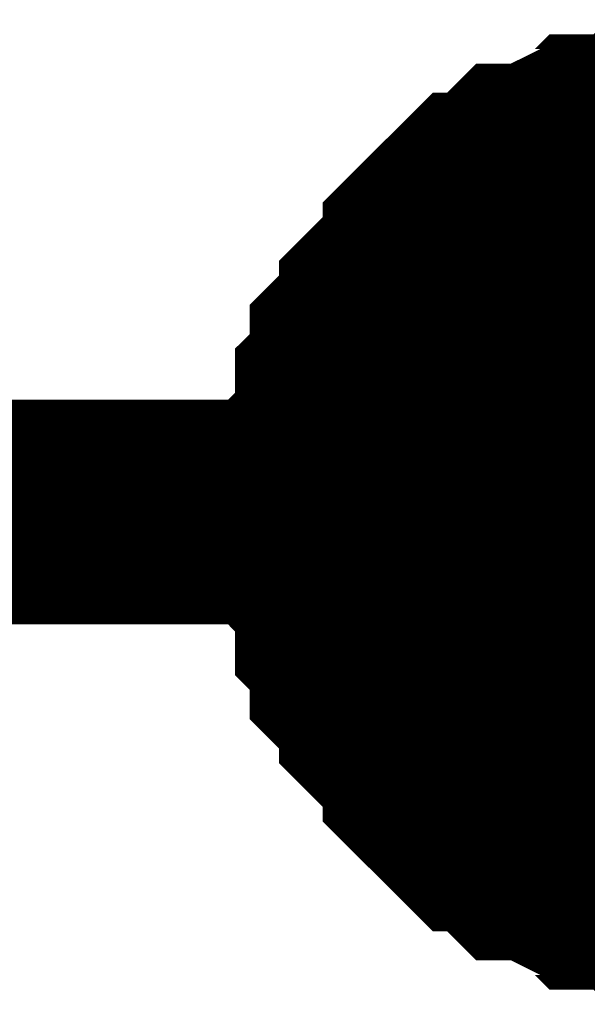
# Model space of a CAD drawing. Header units: inches. Extents: x 0 to 292, y 0 to 193.
# Tile 141 of 189: x 211.41 to 212.166, y 61.462 to 62.775. Entities that reach past the tile are written whole.
import ezdxf

# ---------------------------------------------------------------- set-up
doc = ezdxf.new("R2010")
doc.units = ezdxf.units.IN
doc.layers.add('Sheet', color=255, linetype='Continuous')

msp = doc.modelspace()

# ---------------------------------------------------------------- linework, layer by layer
at = {"layer": 'Sheet'}
for points in [[(211.8271, 62.1182, 0.2997, 0.2997, 0), (211.8271, 62.1377, 0.2997, 0.2997, 0), (211.8271, 62.1767, 0.2997, 0.2997, 0), (211.8271, 62.1961, 0.2997, 0.2997, 0), (211.8465, 62.2156, 0.2997, 0.2997, 0), (211.8465, 62.2351, 0.2997, 0.2997, 0), (211.8465, 62.2741, 0.2997, 0.2997, 0), (211.866, 62.2936, 0.2997, 0.2997, 0), (211.866, 62.3131, 0.2997, 0.2997, 0), (211.866, 62.3326, 0.2997, 0.2997, 0), (211.8855, 62.3521, 0.2997, 0.2997, 0), (211.905, 62.3716, 0.2997, 0.2997, 0), (211.905, 62.3911, 0.2997, 0.2997, 0), (211.9245, 62.4105, 0.2997, 0.2997, 0), (211.944, 62.43, 0.2997, 0.2997, 0), (211.9634, 62.4495, 0.2997, 0.2997, 0), (211.9634, 62.469, 0.2997, 0.2997, 0), (211.9829, 62.4885, 0.2997, 0.2997, 0), (212.0024, 62.508, 0.2997, 0.2997, 0), (212.0219, 62.5275, 0.2997, 0.2997, 0), (212.0414, 62.5275, 0.2997, 0.2997, 0), (212.0609, 62.547, 0.2997, 0.2997, 0), (212.0803, 62.5665, 0.2997, 0.2997, 0), (212.0998, 62.5665, 0.2997, 0.2997, 0), (212.1388, 62.586, 0.2997, 0.2997, 0), (212.1583, 62.586, 0.2997, 0.2997, 0), (212.1778, 62.6055, 0.2997, 0.2997, 0), (212.1972, 62.6055, 0.2997, 0.2997, 0), (212.2362, 62.6055, 0.2997, 0.2997, 0), (212.2557, 62.625, 0.2997, 0.2997, 0), (212.2752, 62.625, 0.2997, 0.2997, 0), (212.3141, 62.625, 0.2997, 0.2997, 0), (212.3336, 62.625, 0.2997, 0.2997, 0)], [(211.8271, 62.1182, 0.2997, 0.2997, 0), (211.8271, 62.1377, 0.2997, 0.2997, 0), (211.8271, 62.1767, 0.2997, 0.2997, 0), (211.8271, 62.1961, 0.2997, 0.2997, 0), (211.8465, 62.2156, 0.2997, 0.2997, 0), (211.8465, 62.2351, 0.2997, 0.2997, 0), (211.8465, 62.2741, 0.2997, 0.2997, 0), (211.866, 62.2936, 0.2997, 0.2997, 0), (211.866, 62.3131, 0.2997, 0.2997, 0), (211.866, 62.3326, 0.2997, 0.2997, 0), (211.8855, 62.3521, 0.2997, 0.2997, 0), (211.905, 62.3716, 0.2997, 0.2997, 0), (211.905, 62.3911, 0.2997, 0.2997, 0), (211.9245, 62.4105, 0.2997, 0.2997, 0), (211.944, 62.43, 0.2997, 0.2997, 0), (211.9634, 62.4495, 0.2997, 0.2997, 0), (211.9634, 62.469, 0.2997, 0.2997, 0), (211.9829, 62.4885, 0.2997, 0.2997, 0), (212.0024, 62.508, 0.2997, 0.2997, 0), (212.0219, 62.5275, 0.2997, 0.2997, 0), (212.0414, 62.5275, 0.2997, 0.2997, 0), (212.0609, 62.547, 0.2997, 0.2997, 0), (212.0803, 62.5665, 0.2997, 0.2997, 0), (212.0998, 62.5665, 0.2997, 0.2997, 0), (212.1388, 62.586, 0.2997, 0.2997, 0), (212.1583, 62.586, 0.2997, 0.2997, 0), (212.1778, 62.6055, 0.2997, 0.2997, 0), (212.1972, 62.6055, 0.2997, 0.2997, 0), (212.2362, 62.6055, 0.2997, 0.2997, 0), (212.2557, 62.625, 0.2997, 0.2997, 0), (212.2752, 62.625, 0.2997, 0.2997, 0), (212.3141, 62.625, 0.2997, 0.2997, 0), (212.3336, 62.625, 0.2997, 0.2997, 0)], [(211.8271, 62.1182, 0.2997, 0.2997, 0), (211.8271, 62.1377, 0.2997, 0.2997, 0), (211.8271, 62.1767, 0.2997, 0.2997, 0), (211.8271, 62.1961, 0.2997, 0.2997, 0), (211.8465, 62.2156, 0.2997, 0.2997, 0), (211.8465, 62.2351, 0.2997, 0.2997, 0), (211.8465, 62.2741, 0.2997, 0.2997, 0), (211.866, 62.2936, 0.2997, 0.2997, 0), (211.866, 62.3131, 0.2997, 0.2997, 0), (211.866, 62.3326, 0.2997, 0.2997, 0), (211.8855, 62.3521, 0.2997, 0.2997, 0), (211.905, 62.3716, 0.2997, 0.2997, 0), (211.905, 62.3911, 0.2997, 0.2997, 0), (211.9245, 62.4105, 0.2997, 0.2997, 0), (211.944, 62.43, 0.2997, 0.2997, 0), (211.9634, 62.4495, 0.2997, 0.2997, 0), (211.9634, 62.469, 0.2997, 0.2997, 0), (211.9829, 62.4885, 0.2997, 0.2997, 0), (212.0024, 62.508, 0.2997, 0.2997, 0), (212.0219, 62.5275, 0.2997, 0.2997, 0), (212.0414, 62.5275, 0.2997, 0.2997, 0), (212.0609, 62.547, 0.2997, 0.2997, 0), (212.0803, 62.5665, 0.2997, 0.2997, 0), (212.0998, 62.5665, 0.2997, 0.2997, 0), (212.1388, 62.586, 0.2997, 0.2997, 0), (212.1583, 62.586, 0.2997, 0.2997, 0), (212.1778, 62.6055, 0.2997, 0.2997, 0), (212.1972, 62.6055, 0.2997, 0.2997, 0), (212.2362, 62.6055, 0.2997, 0.2997, 0), (212.2557, 62.625, 0.2997, 0.2997, 0), (212.2752, 62.625, 0.2997, 0.2997, 0), (212.3141, 62.625, 0.2997, 0.2997, 0), (212.3336, 62.625, 0.2997, 0.2997, 0)], [(211.8271, 62.1182, 0.2997, 0.2997, 0), (211.8271, 62.1377, 0.2997, 0.2997, 0), (211.8271, 62.1767, 0.2997, 0.2997, 0), (211.8271, 62.1961, 0.2997, 0.2997, 0), (211.8465, 62.2156, 0.2997, 0.2997, 0), (211.8465, 62.2351, 0.2997, 0.2997, 0), (211.8465, 62.2741, 0.2997, 0.2997, 0), (211.866, 62.2936, 0.2997, 0.2997, 0), (211.866, 62.3131, 0.2997, 0.2997, 0), (211.866, 62.3326, 0.2997, 0.2997, 0), (211.8855, 62.3521, 0.2997, 0.2997, 0), (211.905, 62.3716, 0.2997, 0.2997, 0), (211.905, 62.3911, 0.2997, 0.2997, 0), (211.9245, 62.4105, 0.2997, 0.2997, 0), (211.944, 62.43, 0.2997, 0.2997, 0), (211.9634, 62.4495, 0.2997, 0.2997, 0), (211.9634, 62.469, 0.2997, 0.2997, 0), (211.9829, 62.4885, 0.2997, 0.2997, 0), (212.0024, 62.508, 0.2997, 0.2997, 0), (212.0219, 62.5275, 0.2997, 0.2997, 0), (212.0414, 62.5275, 0.2997, 0.2997, 0), (212.0609, 62.547, 0.2997, 0.2997, 0), (212.0803, 62.5665, 0.2997, 0.2997, 0), (212.0998, 62.5665, 0.2997, 0.2997, 0), (212.1388, 62.586, 0.2997, 0.2997, 0), (212.1583, 62.586, 0.2997, 0.2997, 0), (212.1778, 62.6055, 0.2997, 0.2997, 0), (212.1972, 62.6055, 0.2997, 0.2997, 0), (212.2362, 62.6055, 0.2997, 0.2997, 0), (212.2557, 62.625, 0.2997, 0.2997, 0), (212.2752, 62.625, 0.2997, 0.2997, 0), (212.3141, 62.625, 0.2997, 0.2997, 0), (212.3336, 62.625, 0.2997, 0.2997, 0)], [(211.8271, 62.1182, 0.2997, 0.2997, 0), (211.8271, 62.1377, 0.2997, 0.2997, 0), (211.8271, 62.1767, 0.2997, 0.2997, 0), (211.8271, 62.1961, 0.2997, 0.2997, 0), (211.8465, 62.2156, 0.2997, 0.2997, 0), (211.8465, 62.2351, 0.2997, 0.2997, 0), (211.8465, 62.2741, 0.2997, 0.2997, 0), (211.866, 62.2936, 0.2997, 0.2997, 0), (211.866, 62.3131, 0.2997, 0.2997, 0), (211.866, 62.3326, 0.2997, 0.2997, 0), (211.8855, 62.3521, 0.2997, 0.2997, 0), (211.905, 62.3716, 0.2997, 0.2997, 0), (211.905, 62.3911, 0.2997, 0.2997, 0), (211.9245, 62.4105, 0.2997, 0.2997, 0), (211.944, 62.43, 0.2997, 0.2997, 0), (211.9634, 62.4495, 0.2997, 0.2997, 0), (211.9634, 62.469, 0.2997, 0.2997, 0), (211.9829, 62.4885, 0.2997, 0.2997, 0), (212.0024, 62.508, 0.2997, 0.2997, 0), (212.0219, 62.5275, 0.2997, 0.2997, 0), (212.0414, 62.5275, 0.2997, 0.2997, 0), (212.0609, 62.547, 0.2997, 0.2997, 0), (212.0803, 62.5665, 0.2997, 0.2997, 0), (212.0998, 62.5665, 0.2997, 0.2997, 0), (212.1388, 62.586, 0.2997, 0.2997, 0), (212.1583, 62.586, 0.2997, 0.2997, 0), (212.1778, 62.6055, 0.2997, 0.2997, 0), (212.1972, 62.6055, 0.2997, 0.2997, 0), (212.2362, 62.6055, 0.2997, 0.2997, 0), (212.2557, 62.625, 0.2997, 0.2997, 0), (212.2752, 62.625, 0.2997, 0.2997, 0), (212.3141, 62.625, 0.2997, 0.2997, 0), (212.3336, 62.625, 0.2997, 0.2997, 0)], [(211.8271, 62.1182, 0.2997, 0.2997, 0), (211.8271, 62.1377, 0.2997, 0.2997, 0), (211.8271, 62.1767, 0.2997, 0.2997, 0), (211.8271, 62.1961, 0.2997, 0.2997, 0), (211.8465, 62.2156, 0.2997, 0.2997, 0), (211.8465, 62.2351, 0.2997, 0.2997, 0), (211.8465, 62.2741, 0.2997, 0.2997, 0), (211.866, 62.2936, 0.2997, 0.2997, 0), (211.866, 62.3131, 0.2997, 0.2997, 0), (211.866, 62.3326, 0.2997, 0.2997, 0), (211.8855, 62.3521, 0.2997, 0.2997, 0), (211.905, 62.3716, 0.2997, 0.2997, 0), (211.905, 62.3911, 0.2997, 0.2997, 0), (211.9245, 62.4105, 0.2997, 0.2997, 0), (211.944, 62.43, 0.2997, 0.2997, 0), (211.9634, 62.4495, 0.2997, 0.2997, 0), (211.9634, 62.469, 0.2997, 0.2997, 0), (211.9829, 62.4885, 0.2997, 0.2997, 0), (212.0024, 62.508, 0.2997, 0.2997, 0), (212.0219, 62.5275, 0.2997, 0.2997, 0), (212.0414, 62.5275, 0.2997, 0.2997, 0), (212.0609, 62.547, 0.2997, 0.2997, 0), (212.0803, 62.5665, 0.2997, 0.2997, 0), (212.0998, 62.5665, 0.2997, 0.2997, 0), (212.1388, 62.586, 0.2997, 0.2997, 0), (212.1583, 62.586, 0.2997, 0.2997, 0), (212.1778, 62.6055, 0.2997, 0.2997, 0), (212.1972, 62.6055, 0.2997, 0.2997, 0), (212.2362, 62.6055, 0.2997, 0.2997, 0), (212.2557, 62.625, 0.2997, 0.2997, 0), (212.2752, 62.625, 0.2997, 0.2997, 0), (212.3141, 62.625, 0.2997, 0.2997, 0), (212.3336, 62.625, 0.2997, 0.2997, 0)], [(211.8271, 62.1182, 0.2997, 0.2997, 0), (211.8271, 62.1377, 0.2997, 0.2997, 0), (211.8271, 62.1767, 0.2997, 0.2997, 0), (211.8271, 62.1961, 0.2997, 0.2997, 0), (211.8465, 62.2156, 0.2997, 0.2997, 0), (211.8465, 62.2351, 0.2997, 0.2997, 0), (211.8465, 62.2741, 0.2997, 0.2997, 0), (211.866, 62.2936, 0.2997, 0.2997, 0), (211.866, 62.3131, 0.2997, 0.2997, 0), (211.866, 62.3326, 0.2997, 0.2997, 0), (211.8855, 62.3521, 0.2997, 0.2997, 0), (211.905, 62.3716, 0.2997, 0.2997, 0), (211.905, 62.3911, 0.2997, 0.2997, 0), (211.9245, 62.4105, 0.2997, 0.2997, 0), (211.944, 62.43, 0.2997, 0.2997, 0), (211.9634, 62.4495, 0.2997, 0.2997, 0), (211.9634, 62.469, 0.2997, 0.2997, 0), (211.9829, 62.4885, 0.2997, 0.2997, 0), (212.0024, 62.508, 0.2997, 0.2997, 0), (212.0219, 62.5275, 0.2997, 0.2997, 0), (212.0414, 62.5275, 0.2997, 0.2997, 0), (212.0609, 62.547, 0.2997, 0.2997, 0), (212.0803, 62.5665, 0.2997, 0.2997, 0), (212.0998, 62.5665, 0.2997, 0.2997, 0), (212.1388, 62.586, 0.2997, 0.2997, 0), (212.1583, 62.586, 0.2997, 0.2997, 0), (212.1778, 62.6055, 0.2997, 0.2997, 0), (212.1972, 62.6055, 0.2997, 0.2997, 0), (212.2362, 62.6055, 0.2997, 0.2997, 0), (212.2557, 62.625, 0.2997, 0.2997, 0), (212.2752, 62.625, 0.2997, 0.2997, 0), (212.3141, 62.625, 0.2997, 0.2997, 0), (212.3336, 62.625, 0.2997, 0.2997, 0)], [(211.8271, 62.1182, 0.0991, 0.0991, 0), (211.8271, 62.1377, 0.0991, 0.0991, 0), (211.8271, 62.1767, 0.0991, 0.0991, 0), (211.8271, 62.1961, 0.0991, 0.0991, 0), (211.8465, 62.2156, 0.0991, 0.0991, 0), (211.8465, 62.2351, 0.0991, 0.0991, 0), (211.8465, 62.2741, 0.0991, 0.0991, 0), (211.866, 62.2936, 0.0991, 0.0991, 0), (211.866, 62.3131, 0.0991, 0.0991, 0), (211.866, 62.3326, 0.0991, 0.0991, 0), (211.8855, 62.3521, 0.0991, 0.0991, 0), (211.905, 62.3716, 0.0991, 0.0991, 0), (211.905, 62.3911, 0.0991, 0.0991, 0), (211.9245, 62.4105, 0.0991, 0.0991, 0), (211.944, 62.43, 0.0991, 0.0991, 0), (211.9634, 62.4495, 0.0991, 0.0991, 0), (211.9634, 62.469, 0.0991, 0.0991, 0), (211.9829, 62.4885, 0.0991, 0.0991, 0), (212.0024, 62.508, 0.0991, 0.0991, 0), (212.0219, 62.5275, 0.0991, 0.0991, 0), (212.0414, 62.5275, 0.0991, 0.0991, 0), (212.0609, 62.547, 0.0991, 0.0991, 0), (212.0803, 62.5665, 0.0991, 0.0991, 0), (212.0998, 62.5665, 0.0991, 0.0991, 0), (212.1388, 62.586, 0.0991, 0.0991, 0), (212.1583, 62.586, 0.0991, 0.0991, 0), (212.1778, 62.6055, 0.0991, 0.0991, 0), (212.1972, 62.6055, 0.0991, 0.0991, 0), (212.2362, 62.6055, 0.0991, 0.0991, 0)], [(211.8271, 62.1182, 0.0991, 0.0991, 0), (211.8271, 62.1377, 0.0991, 0.0991, 0), (211.8271, 62.1767, 0.0991, 0.0991, 0), (211.8271, 62.1961, 0.0991, 0.0991, 0), (211.8465, 62.2156, 0.0991, 0.0991, 0), (211.8465, 62.2351, 0.0991, 0.0991, 0), (211.8465, 62.2741, 0.0991, 0.0991, 0), (211.866, 62.2936, 0.0991, 0.0991, 0), (211.866, 62.3131, 0.0991, 0.0991, 0), (211.866, 62.3326, 0.0991, 0.0991, 0), (211.8855, 62.3521, 0.0991, 0.0991, 0), (211.905, 62.3716, 0.0991, 0.0991, 0), (211.905, 62.3911, 0.0991, 0.0991, 0), (211.9245, 62.4105, 0.0991, 0.0991, 0), (211.944, 62.43, 0.0991, 0.0991, 0), (211.9634, 62.4495, 0.0991, 0.0991, 0), (211.9634, 62.469, 0.0991, 0.0991, 0), (211.9829, 62.4885, 0.0991, 0.0991, 0), (212.0024, 62.508, 0.0991, 0.0991, 0), (212.0219, 62.5275, 0.0991, 0.0991, 0), (212.0414, 62.5275, 0.0991, 0.0991, 0), (212.0609, 62.547, 0.0991, 0.0991, 0), (212.0803, 62.5665, 0.0991, 0.0991, 0), (212.0998, 62.5665, 0.0991, 0.0991, 0), (212.1388, 62.586, 0.0991, 0.0991, 0), (212.1583, 62.586, 0.0991, 0.0991, 0), (212.1778, 62.6055, 0.0991, 0.0991, 0), (212.1972, 62.6055, 0.0991, 0.0991, 0), (212.2362, 62.6055, 0.0991, 0.0991, 0)], [(211.8271, 62.1182, 0.0991, 0.0991, 0), (211.8271, 62.1377, 0.0991, 0.0991, 0), (211.8271, 62.1767, 0.0991, 0.0991, 0), (211.8271, 62.1961, 0.0991, 0.0991, 0), (211.8465, 62.2156, 0.0991, 0.0991, 0), (211.8465, 62.2351, 0.0991, 0.0991, 0), (211.8465, 62.2741, 0.0991, 0.0991, 0), (211.866, 62.2936, 0.0991, 0.0991, 0), (211.866, 62.3131, 0.0991, 0.0991, 0), (211.866, 62.3326, 0.0991, 0.0991, 0), (211.8855, 62.3521, 0.0991, 0.0991, 0), (211.905, 62.3716, 0.0991, 0.0991, 0), (211.905, 62.3911, 0.0991, 0.0991, 0), (211.9245, 62.4105, 0.0991, 0.0991, 0), (211.944, 62.43, 0.0991, 0.0991, 0), (211.9634, 62.4495, 0.0991, 0.0991, 0), (211.9634, 62.469, 0.0991, 0.0991, 0), (211.9829, 62.4885, 0.0991, 0.0991, 0), (212.0024, 62.508, 0.0991, 0.0991, 0), (212.0219, 62.5275, 0.0991, 0.0991, 0), (212.0414, 62.5275, 0.0991, 0.0991, 0), (212.0609, 62.547, 0.0991, 0.0991, 0), (212.0803, 62.5665, 0.0991, 0.0991, 0), (212.0998, 62.5665, 0.0991, 0.0991, 0), (212.1388, 62.586, 0.0991, 0.0991, 0), (212.1583, 62.586, 0.0991, 0.0991, 0), (212.1778, 62.6055, 0.0991, 0.0991, 0), (212.1972, 62.6055, 0.0991, 0.0991, 0), (212.2362, 62.6055, 0.0991, 0.0991, 0)], [(211.8271, 62.1182, 0.0991, 0.0991, 0), (211.8271, 62.1377, 0.0991, 0.0991, 0), (211.8271, 62.1767, 0.0991, 0.0991, 0), (211.8271, 62.1961, 0.0991, 0.0991, 0), (211.8465, 62.2156, 0.0991, 0.0991, 0), (211.8465, 62.2351, 0.0991, 0.0991, 0), (211.8465, 62.2741, 0.0991, 0.0991, 0), (211.866, 62.2936, 0.0991, 0.0991, 0), (211.866, 62.3131, 0.0991, 0.0991, 0), (211.866, 62.3326, 0.0991, 0.0991, 0), (211.8855, 62.3521, 0.0991, 0.0991, 0), (211.905, 62.3716, 0.0991, 0.0991, 0), (211.905, 62.3911, 0.0991, 0.0991, 0), (211.9245, 62.4105, 0.0991, 0.0991, 0), (211.944, 62.43, 0.0991, 0.0991, 0), (211.9634, 62.4495, 0.0991, 0.0991, 0), (211.9634, 62.469, 0.0991, 0.0991, 0), (211.9829, 62.4885, 0.0991, 0.0991, 0), (212.0024, 62.508, 0.0991, 0.0991, 0), (212.0219, 62.5275, 0.0991, 0.0991, 0), (212.0414, 62.5275, 0.0991, 0.0991, 0), (212.0609, 62.547, 0.0991, 0.0991, 0), (212.0803, 62.5665, 0.0991, 0.0991, 0), (212.0998, 62.5665, 0.0991, 0.0991, 0), (212.1388, 62.586, 0.0991, 0.0991, 0), (212.1583, 62.586, 0.0991, 0.0991, 0), (212.1778, 62.6055, 0.0991, 0.0991, 0), (212.1972, 62.6055, 0.0991, 0.0991, 0), (212.2362, 62.6055, 0.0991, 0.0991, 0)], [(211.8271, 62.1182, 0.0991, 0.0991, 0), (211.8271, 62.1377, 0.0991, 0.0991, 0), (211.8271, 62.1767, 0.0991, 0.0991, 0), (211.8271, 62.1961, 0.0991, 0.0991, 0), (211.8465, 62.2156, 0.0991, 0.0991, 0), (211.8465, 62.2351, 0.0991, 0.0991, 0), (211.8465, 62.2741, 0.0991, 0.0991, 0), (211.866, 62.2936, 0.0991, 0.0991, 0), (211.866, 62.3131, 0.0991, 0.0991, 0), (211.866, 62.3326, 0.0991, 0.0991, 0), (211.8855, 62.3521, 0.0991, 0.0991, 0), (211.905, 62.3716, 0.0991, 0.0991, 0), (211.905, 62.3911, 0.0991, 0.0991, 0), (211.9245, 62.4105, 0.0991, 0.0991, 0), (211.944, 62.43, 0.0991, 0.0991, 0), (211.9634, 62.4495, 0.0991, 0.0991, 0), (211.9634, 62.469, 0.0991, 0.0991, 0), (211.9829, 62.4885, 0.0991, 0.0991, 0), (212.0024, 62.508, 0.0991, 0.0991, 0), (212.0219, 62.5275, 0.0991, 0.0991, 0), (212.0414, 62.5275, 0.0991, 0.0991, 0), (212.0609, 62.547, 0.0991, 0.0991, 0), (212.0803, 62.5665, 0.0991, 0.0991, 0), (212.0998, 62.5665, 0.0991, 0.0991, 0), (212.1388, 62.586, 0.0991, 0.0991, 0), (212.1583, 62.586, 0.0991, 0.0991, 0), (212.1778, 62.6055, 0.0991, 0.0991, 0), (212.1972, 62.6055, 0.0991, 0.0991, 0), (212.2362, 62.6055, 0.0991, 0.0991, 0)], [(211.8271, 62.1182, 0.0991, 0.0991, 0), (211.8271, 62.1377, 0.0991, 0.0991, 0), (211.8271, 62.1767, 0.0991, 0.0991, 0), (211.8271, 62.1961, 0.0991, 0.0991, 0), (211.8465, 62.2156, 0.0991, 0.0991, 0), (211.8465, 62.2351, 0.0991, 0.0991, 0), (211.8465, 62.2741, 0.0991, 0.0991, 0), (211.866, 62.2936, 0.0991, 0.0991, 0), (211.866, 62.3131, 0.0991, 0.0991, 0), (211.866, 62.3326, 0.0991, 0.0991, 0), (211.8855, 62.3521, 0.0991, 0.0991, 0), (211.905, 62.3716, 0.0991, 0.0991, 0), (211.905, 62.3911, 0.0991, 0.0991, 0), (211.9245, 62.4105, 0.0991, 0.0991, 0), (211.944, 62.43, 0.0991, 0.0991, 0), (211.9634, 62.4495, 0.0991, 0.0991, 0), (211.9634, 62.469, 0.0991, 0.0991, 0), (211.9829, 62.4885, 0.0991, 0.0991, 0), (212.0024, 62.508, 0.0991, 0.0991, 0), (212.0219, 62.5275, 0.0991, 0.0991, 0), (212.0414, 62.5275, 0.0991, 0.0991, 0), (212.0609, 62.547, 0.0991, 0.0991, 0), (212.0803, 62.5665, 0.0991, 0.0991, 0), (212.0998, 62.5665, 0.0991, 0.0991, 0), (212.1388, 62.586, 0.0991, 0.0991, 0), (212.1583, 62.586, 0.0991, 0.0991, 0), (212.1778, 62.6055, 0.0991, 0.0991, 0), (212.1972, 62.6055, 0.0991, 0.0991, 0), (212.2362, 62.6055, 0.0991, 0.0991, 0)], [(211.8271, 62.1182, 0.0991, 0.0991, 0), (211.8271, 62.1377, 0.0991, 0.0991, 0), (211.8271, 62.1767, 0.0991, 0.0991, 0), (211.8271, 62.1961, 0.0991, 0.0991, 0), (211.8465, 62.2156, 0.0991, 0.0991, 0), (211.8465, 62.2351, 0.0991, 0.0991, 0), (211.8465, 62.2741, 0.0991, 0.0991, 0), (211.866, 62.2936, 0.0991, 0.0991, 0), (211.866, 62.3131, 0.0991, 0.0991, 0), (211.866, 62.3326, 0.0991, 0.0991, 0), (211.8855, 62.3521, 0.0991, 0.0991, 0), (211.905, 62.3716, 0.0991, 0.0991, 0), (211.905, 62.3911, 0.0991, 0.0991, 0), (211.9245, 62.4105, 0.0991, 0.0991, 0), (211.944, 62.43, 0.0991, 0.0991, 0), (211.9634, 62.4495, 0.0991, 0.0991, 0), (211.9634, 62.469, 0.0991, 0.0991, 0), (211.9829, 62.4885, 0.0991, 0.0991, 0), (212.0024, 62.508, 0.0991, 0.0991, 0), (212.0219, 62.5275, 0.0991, 0.0991, 0), (212.0414, 62.5275, 0.0991, 0.0991, 0), (212.0609, 62.547, 0.0991, 0.0991, 0), (212.0803, 62.5665, 0.0991, 0.0991, 0), (212.0998, 62.5665, 0.0991, 0.0991, 0), (212.1388, 62.586, 0.0991, 0.0991, 0), (212.1583, 62.586, 0.0991, 0.0991, 0), (212.1778, 62.6055, 0.0991, 0.0991, 0), (212.1972, 62.6055, 0.0991, 0.0991, 0), (212.2362, 62.6055, 0.0991, 0.0991, 0)], [(201.9098, 62.1182, 0.2997, 0.2997, 0), (212.3336, 62.1182, 0.2997, 0.2997, 0)], [(212.3336, 61.6114, 0.2997, 0.2997, 0), (212.3141, 61.6114, 0.2997, 0.2997, 0), (212.2752, 61.6114, 0.2997, 0.2997, 0), (212.2557, 61.6114, 0.2997, 0.2997, 0), (212.2362, 61.6309, 0.2997, 0.2997, 0), (212.1972, 61.6309, 0.2997, 0.2997, 0), (212.1778, 61.6309, 0.2997, 0.2997, 0), (212.1583, 61.6504, 0.2997, 0.2997, 0), (212.1388, 61.6504, 0.2997, 0.2997, 0), (212.0998, 61.6699, 0.2997, 0.2997, 0), (212.0803, 61.6699, 0.2997, 0.2997, 0), (212.0609, 61.6894, 0.2997, 0.2997, 0), (212.0414, 61.7089, 0.2997, 0.2997, 0), (212.0219, 61.7089, 0.2997, 0.2997, 0), (212.0024, 61.7284, 0.2997, 0.2997, 0), (211.9829, 61.7479, 0.2997, 0.2997, 0), (211.9634, 61.7673, 0.2997, 0.2997, 0), (211.9634, 61.7868, 0.2997, 0.2997, 0), (211.944, 61.8063, 0.2997, 0.2997, 0), (211.9245, 61.8258, 0.2997, 0.2997, 0), (211.905, 61.8453, 0.2997, 0.2997, 0), (211.905, 61.8648, 0.2997, 0.2997, 0), (211.8855, 61.8843, 0.2997, 0.2997, 0), (211.866, 61.9038, 0.2997, 0.2997, 0), (211.866, 61.9233, 0.2997, 0.2997, 0), (211.866, 61.9428, 0.2997, 0.2997, 0), (211.8465, 61.9623, 0.2997, 0.2997, 0), (211.8465, 62.0012, 0.2997, 0.2997, 0), (211.8465, 62.0207, 0.2997, 0.2997, 0), (211.8271, 62.0402, 0.2997, 0.2997, 0), (211.8271, 62.0597, 0.2997, 0.2997, 0), (211.8271, 62.0987, 0.2997, 0.2997, 0), (211.8271, 62.1182, 0.2997, 0.2997, 0)], [(211.8271, 62.1182, 0.2997, 0.2997, 0), (211.8271, 62.1182, 0.2997, 0.2997, 0)], [(212.3336, 61.6114, 0.2997, 0.2997, 0), (212.3141, 61.6114, 0.2997, 0.2997, 0), (212.2752, 61.6114, 0.2997, 0.2997, 0), (212.2557, 61.6114, 0.2997, 0.2997, 0), (212.2362, 61.6309, 0.2997, 0.2997, 0), (212.1972, 61.6309, 0.2997, 0.2997, 0), (212.1778, 61.6309, 0.2997, 0.2997, 0), (212.1583, 61.6504, 0.2997, 0.2997, 0), (212.1388, 61.6504, 0.2997, 0.2997, 0), (212.0998, 61.6699, 0.2997, 0.2997, 0), (212.0803, 61.6699, 0.2997, 0.2997, 0), (212.0609, 61.6894, 0.2997, 0.2997, 0), (212.0414, 61.7089, 0.2997, 0.2997, 0), (212.0219, 61.7089, 0.2997, 0.2997, 0), (212.0024, 61.7284, 0.2997, 0.2997, 0), (211.9829, 61.7479, 0.2997, 0.2997, 0), (211.9634, 61.7673, 0.2997, 0.2997, 0), (211.9634, 61.7868, 0.2997, 0.2997, 0), (211.944, 61.8063, 0.2997, 0.2997, 0), (211.9245, 61.8258, 0.2997, 0.2997, 0), (211.905, 61.8453, 0.2997, 0.2997, 0), (211.905, 61.8648, 0.2997, 0.2997, 0), (211.8855, 61.8843, 0.2997, 0.2997, 0), (211.866, 61.9038, 0.2997, 0.2997, 0), (211.866, 61.9233, 0.2997, 0.2997, 0), (211.866, 61.9428, 0.2997, 0.2997, 0), (211.8465, 61.9623, 0.2997, 0.2997, 0), (211.8465, 62.0012, 0.2997, 0.2997, 0), (211.8465, 62.0207, 0.2997, 0.2997, 0), (211.8271, 62.0402, 0.2997, 0.2997, 0), (211.8271, 62.0597, 0.2997, 0.2997, 0), (211.8271, 62.0987, 0.2997, 0.2997, 0), (211.8271, 62.1182, 0.2997, 0.2997, 0)], [(211.8271, 62.1182, 0.2997, 0.2997, 0), (211.8271, 62.1182, 0.2997, 0.2997, 0)], [(212.3336, 61.6114, 0.2997, 0.2997, 0), (212.3141, 61.6114, 0.2997, 0.2997, 0), (212.2752, 61.6114, 0.2997, 0.2997, 0), (212.2557, 61.6114, 0.2997, 0.2997, 0), (212.2362, 61.6309, 0.2997, 0.2997, 0), (212.1972, 61.6309, 0.2997, 0.2997, 0), (212.1778, 61.6309, 0.2997, 0.2997, 0), (212.1583, 61.6504, 0.2997, 0.2997, 0), (212.1388, 61.6504, 0.2997, 0.2997, 0), (212.0998, 61.6699, 0.2997, 0.2997, 0), (212.0803, 61.6699, 0.2997, 0.2997, 0), (212.0609, 61.6894, 0.2997, 0.2997, 0), (212.0414, 61.7089, 0.2997, 0.2997, 0), (212.0219, 61.7089, 0.2997, 0.2997, 0), (212.0024, 61.7284, 0.2997, 0.2997, 0), (211.9829, 61.7479, 0.2997, 0.2997, 0), (211.9634, 61.7673, 0.2997, 0.2997, 0), (211.9634, 61.7868, 0.2997, 0.2997, 0), (211.944, 61.8063, 0.2997, 0.2997, 0), (211.9245, 61.8258, 0.2997, 0.2997, 0), (211.905, 61.8453, 0.2997, 0.2997, 0), (211.905, 61.8648, 0.2997, 0.2997, 0), (211.8855, 61.8843, 0.2997, 0.2997, 0), (211.866, 61.9038, 0.2997, 0.2997, 0), (211.866, 61.9233, 0.2997, 0.2997, 0), (211.866, 61.9428, 0.2997, 0.2997, 0), (211.8465, 61.9623, 0.2997, 0.2997, 0), (211.8465, 62.0012, 0.2997, 0.2997, 0), (211.8465, 62.0207, 0.2997, 0.2997, 0), (211.8271, 62.0402, 0.2997, 0.2997, 0), (211.8271, 62.0597, 0.2997, 0.2997, 0), (211.8271, 62.0987, 0.2997, 0.2997, 0), (211.8271, 62.1182, 0.2997, 0.2997, 0)], [(211.8271, 62.1182, 0.2997, 0.2997, 0), (211.8271, 62.1182, 0.2997, 0.2997, 0)], [(212.3336, 61.6114, 0.2997, 0.2997, 0), (212.3141, 61.6114, 0.2997, 0.2997, 0), (212.2752, 61.6114, 0.2997, 0.2997, 0), (212.2557, 61.6114, 0.2997, 0.2997, 0), (212.2362, 61.6309, 0.2997, 0.2997, 0), (212.1972, 61.6309, 0.2997, 0.2997, 0), (212.1778, 61.6309, 0.2997, 0.2997, 0), (212.1583, 61.6504, 0.2997, 0.2997, 0), (212.1388, 61.6504, 0.2997, 0.2997, 0), (212.0998, 61.6699, 0.2997, 0.2997, 0), (212.0803, 61.6699, 0.2997, 0.2997, 0), (212.0609, 61.6894, 0.2997, 0.2997, 0), (212.0414, 61.7089, 0.2997, 0.2997, 0), (212.0219, 61.7089, 0.2997, 0.2997, 0), (212.0024, 61.7284, 0.2997, 0.2997, 0), (211.9829, 61.7479, 0.2997, 0.2997, 0), (211.9634, 61.7673, 0.2997, 0.2997, 0), (211.9634, 61.7868, 0.2997, 0.2997, 0), (211.944, 61.8063, 0.2997, 0.2997, 0), (211.9245, 61.8258, 0.2997, 0.2997, 0), (211.905, 61.8453, 0.2997, 0.2997, 0), (211.905, 61.8648, 0.2997, 0.2997, 0), (211.8855, 61.8843, 0.2997, 0.2997, 0), (211.866, 61.9038, 0.2997, 0.2997, 0), (211.866, 61.9233, 0.2997, 0.2997, 0), (211.866, 61.9428, 0.2997, 0.2997, 0), (211.8465, 61.9623, 0.2997, 0.2997, 0), (211.8465, 62.0012, 0.2997, 0.2997, 0), (211.8465, 62.0207, 0.2997, 0.2997, 0), (211.8271, 62.0402, 0.2997, 0.2997, 0), (211.8271, 62.0597, 0.2997, 0.2997, 0), (211.8271, 62.0987, 0.2997, 0.2997, 0), (211.8271, 62.1182, 0.2997, 0.2997, 0)], [(211.8271, 62.1182, 0.2997, 0.2997, 0), (211.8271, 62.1182, 0.2997, 0.2997, 0)], [(212.3336, 61.6114, 0.2997, 0.2997, 0), (212.3141, 61.6114, 0.2997, 0.2997, 0), (212.2752, 61.6114, 0.2997, 0.2997, 0), (212.2557, 61.6114, 0.2997, 0.2997, 0), (212.2362, 61.6309, 0.2997, 0.2997, 0), (212.1972, 61.6309, 0.2997, 0.2997, 0), (212.1778, 61.6309, 0.2997, 0.2997, 0), (212.1583, 61.6504, 0.2997, 0.2997, 0), (212.1388, 61.6504, 0.2997, 0.2997, 0), (212.0998, 61.6699, 0.2997, 0.2997, 0), (212.0803, 61.6699, 0.2997, 0.2997, 0), (212.0609, 61.6894, 0.2997, 0.2997, 0), (212.0414, 61.7089, 0.2997, 0.2997, 0), (212.0219, 61.7089, 0.2997, 0.2997, 0), (212.0024, 61.7284, 0.2997, 0.2997, 0), (211.9829, 61.7479, 0.2997, 0.2997, 0), (211.9634, 61.7673, 0.2997, 0.2997, 0), (211.9634, 61.7868, 0.2997, 0.2997, 0), (211.944, 61.8063, 0.2997, 0.2997, 0), (211.9245, 61.8258, 0.2997, 0.2997, 0), (211.905, 61.8453, 0.2997, 0.2997, 0), (211.905, 61.8648, 0.2997, 0.2997, 0), (211.8855, 61.8843, 0.2997, 0.2997, 0), (211.866, 61.9038, 0.2997, 0.2997, 0), (211.866, 61.9233, 0.2997, 0.2997, 0), (211.866, 61.9428, 0.2997, 0.2997, 0), (211.8465, 61.9623, 0.2997, 0.2997, 0), (211.8465, 62.0012, 0.2997, 0.2997, 0), (211.8465, 62.0207, 0.2997, 0.2997, 0), (211.8271, 62.0402, 0.2997, 0.2997, 0), (211.8271, 62.0597, 0.2997, 0.2997, 0), (211.8271, 62.0987, 0.2997, 0.2997, 0), (211.8271, 62.1182, 0.2997, 0.2997, 0)], [(211.8271, 62.1182, 0.2997, 0.2997, 0), (211.8271, 62.1182, 0.2997, 0.2997, 0)], [(212.3336, 61.6114, 0.2997, 0.2997, 0), (212.3141, 61.6114, 0.2997, 0.2997, 0), (212.2752, 61.6114, 0.2997, 0.2997, 0), (212.2557, 61.6114, 0.2997, 0.2997, 0), (212.2362, 61.6309, 0.2997, 0.2997, 0), (212.1972, 61.6309, 0.2997, 0.2997, 0), (212.1778, 61.6309, 0.2997, 0.2997, 0), (212.1583, 61.6504, 0.2997, 0.2997, 0), (212.1388, 61.6504, 0.2997, 0.2997, 0), (212.0998, 61.6699, 0.2997, 0.2997, 0), (212.0803, 61.6699, 0.2997, 0.2997, 0), (212.0609, 61.6894, 0.2997, 0.2997, 0), (212.0414, 61.7089, 0.2997, 0.2997, 0), (212.0219, 61.7089, 0.2997, 0.2997, 0), (212.0024, 61.7284, 0.2997, 0.2997, 0), (211.9829, 61.7479, 0.2997, 0.2997, 0), (211.9634, 61.7673, 0.2997, 0.2997, 0), (211.9634, 61.7868, 0.2997, 0.2997, 0), (211.944, 61.8063, 0.2997, 0.2997, 0), (211.9245, 61.8258, 0.2997, 0.2997, 0), (211.905, 61.8453, 0.2997, 0.2997, 0), (211.905, 61.8648, 0.2997, 0.2997, 0), (211.8855, 61.8843, 0.2997, 0.2997, 0), (211.866, 61.9038, 0.2997, 0.2997, 0), (211.866, 61.9233, 0.2997, 0.2997, 0), (211.866, 61.9428, 0.2997, 0.2997, 0), (211.8465, 61.9623, 0.2997, 0.2997, 0), (211.8465, 62.0012, 0.2997, 0.2997, 0), (211.8465, 62.0207, 0.2997, 0.2997, 0), (211.8271, 62.0402, 0.2997, 0.2997, 0), (211.8271, 62.0597, 0.2997, 0.2997, 0), (211.8271, 62.0987, 0.2997, 0.2997, 0), (211.8271, 62.1182, 0.2997, 0.2997, 0)], [(211.8271, 62.1182, 0.2997, 0.2997, 0), (211.8271, 62.1182, 0.2997, 0.2997, 0)], [(212.3336, 61.6114, 0.2997, 0.2997, 0), (212.3141, 61.6114, 0.2997, 0.2997, 0), (212.2752, 61.6114, 0.2997, 0.2997, 0), (212.2557, 61.6114, 0.2997, 0.2997, 0), (212.2362, 61.6309, 0.2997, 0.2997, 0), (212.1972, 61.6309, 0.2997, 0.2997, 0), (212.1778, 61.6309, 0.2997, 0.2997, 0), (212.1583, 61.6504, 0.2997, 0.2997, 0), (212.1388, 61.6504, 0.2997, 0.2997, 0), (212.0998, 61.6699, 0.2997, 0.2997, 0), (212.0803, 61.6699, 0.2997, 0.2997, 0), (212.0609, 61.6894, 0.2997, 0.2997, 0), (212.0414, 61.7089, 0.2997, 0.2997, 0), (212.0219, 61.7089, 0.2997, 0.2997, 0), (212.0024, 61.7284, 0.2997, 0.2997, 0), (211.9829, 61.7479, 0.2997, 0.2997, 0), (211.9634, 61.7673, 0.2997, 0.2997, 0), (211.9634, 61.7868, 0.2997, 0.2997, 0), (211.944, 61.8063, 0.2997, 0.2997, 0), (211.9245, 61.8258, 0.2997, 0.2997, 0), (211.905, 61.8453, 0.2997, 0.2997, 0), (211.905, 61.8648, 0.2997, 0.2997, 0), (211.8855, 61.8843, 0.2997, 0.2997, 0), (211.866, 61.9038, 0.2997, 0.2997, 0), (211.866, 61.9233, 0.2997, 0.2997, 0), (211.866, 61.9428, 0.2997, 0.2997, 0), (211.8465, 61.9623, 0.2997, 0.2997, 0), (211.8465, 62.0012, 0.2997, 0.2997, 0), (211.8465, 62.0207, 0.2997, 0.2997, 0), (211.8271, 62.0402, 0.2997, 0.2997, 0), (211.8271, 62.0597, 0.2997, 0.2997, 0), (211.8271, 62.0987, 0.2997, 0.2997, 0), (211.8271, 62.1182, 0.2997, 0.2997, 0)], [(211.8271, 62.1182, 0.2997, 0.2997, 0), (211.8271, 62.1182, 0.2997, 0.2997, 0)], [(212.2362, 61.6309, 0.0991, 0.0991, 0), (212.1972, 61.6309, 0.0991, 0.0991, 0), (212.1778, 61.6309, 0.0991, 0.0991, 0), (212.1583, 61.6504, 0.0991, 0.0991, 0), (212.1388, 61.6504, 0.0991, 0.0991, 0), (212.0998, 61.6699, 0.0991, 0.0991, 0), (212.0803, 61.6699, 0.0991, 0.0991, 0), (212.0609, 61.6894, 0.0991, 0.0991, 0), (212.0414, 61.7089, 0.0991, 0.0991, 0), (212.0219, 61.7089, 0.0991, 0.0991, 0), (212.0024, 61.7284, 0.0991, 0.0991, 0), (211.9829, 61.7479, 0.0991, 0.0991, 0), (211.9634, 61.7673, 0.0991, 0.0991, 0), (211.9634, 61.7868, 0.0991, 0.0991, 0), (211.944, 61.8063, 0.0991, 0.0991, 0), (211.9245, 61.8258, 0.0991, 0.0991, 0), (211.905, 61.8453, 0.0991, 0.0991, 0), (211.905, 61.8648, 0.0991, 0.0991, 0), (211.8855, 61.8843, 0.0991, 0.0991, 0), (211.866, 61.9038, 0.0991, 0.0991, 0), (211.866, 61.9233, 0.0991, 0.0991, 0), (211.866, 61.9428, 0.0991, 0.0991, 0), (211.8465, 61.9623, 0.0991, 0.0991, 0), (211.8465, 62.0012, 0.0991, 0.0991, 0), (211.8465, 62.0207, 0.0991, 0.0991, 0), (211.8271, 62.0402, 0.0991, 0.0991, 0), (211.8271, 62.0597, 0.0991, 0.0991, 0), (211.8271, 62.0987, 0.0991, 0.0991, 0), (211.8271, 62.1182, 0.0991, 0.0991, 0)], [(211.8271, 62.1182, 0.0991, 0.0991, 0), (211.8271, 62.1182, 0.0991, 0.0991, 0)], [(212.2362, 61.6309, 0.0991, 0.0991, 0), (212.1972, 61.6309, 0.0991, 0.0991, 0), (212.1778, 61.6309, 0.0991, 0.0991, 0), (212.1583, 61.6504, 0.0991, 0.0991, 0), (212.1388, 61.6504, 0.0991, 0.0991, 0), (212.0998, 61.6699, 0.0991, 0.0991, 0), (212.0803, 61.6699, 0.0991, 0.0991, 0), (212.0609, 61.6894, 0.0991, 0.0991, 0), (212.0414, 61.7089, 0.0991, 0.0991, 0), (212.0219, 61.7089, 0.0991, 0.0991, 0), (212.0024, 61.7284, 0.0991, 0.0991, 0), (211.9829, 61.7479, 0.0991, 0.0991, 0), (211.9634, 61.7673, 0.0991, 0.0991, 0), (211.9634, 61.7868, 0.0991, 0.0991, 0), (211.944, 61.8063, 0.0991, 0.0991, 0), (211.9245, 61.8258, 0.0991, 0.0991, 0), (211.905, 61.8453, 0.0991, 0.0991, 0), (211.905, 61.8648, 0.0991, 0.0991, 0), (211.8855, 61.8843, 0.0991, 0.0991, 0), (211.866, 61.9038, 0.0991, 0.0991, 0), (211.866, 61.9233, 0.0991, 0.0991, 0), (211.866, 61.9428, 0.0991, 0.0991, 0), (211.8465, 61.9623, 0.0991, 0.0991, 0), (211.8465, 62.0012, 0.0991, 0.0991, 0), (211.8465, 62.0207, 0.0991, 0.0991, 0), (211.8271, 62.0402, 0.0991, 0.0991, 0), (211.8271, 62.0597, 0.0991, 0.0991, 0), (211.8271, 62.0987, 0.0991, 0.0991, 0), (211.8271, 62.1182, 0.0991, 0.0991, 0)], [(211.8271, 62.1182, 0.0991, 0.0991, 0), (211.8271, 62.1182, 0.0991, 0.0991, 0)], [(212.2362, 61.6309, 0.0991, 0.0991, 0), (212.1972, 61.6309, 0.0991, 0.0991, 0), (212.1778, 61.6309, 0.0991, 0.0991, 0), (212.1583, 61.6504, 0.0991, 0.0991, 0), (212.1388, 61.6504, 0.0991, 0.0991, 0), (212.0998, 61.6699, 0.0991, 0.0991, 0), (212.0803, 61.6699, 0.0991, 0.0991, 0), (212.0609, 61.6894, 0.0991, 0.0991, 0), (212.0414, 61.7089, 0.0991, 0.0991, 0), (212.0219, 61.7089, 0.0991, 0.0991, 0), (212.0024, 61.7284, 0.0991, 0.0991, 0), (211.9829, 61.7479, 0.0991, 0.0991, 0), (211.9634, 61.7673, 0.0991, 0.0991, 0), (211.9634, 61.7868, 0.0991, 0.0991, 0), (211.944, 61.8063, 0.0991, 0.0991, 0), (211.9245, 61.8258, 0.0991, 0.0991, 0), (211.905, 61.8453, 0.0991, 0.0991, 0), (211.905, 61.8648, 0.0991, 0.0991, 0), (211.8855, 61.8843, 0.0991, 0.0991, 0), (211.866, 61.9038, 0.0991, 0.0991, 0), (211.866, 61.9233, 0.0991, 0.0991, 0), (211.866, 61.9428, 0.0991, 0.0991, 0), (211.8465, 61.9623, 0.0991, 0.0991, 0), (211.8465, 62.0012, 0.0991, 0.0991, 0), (211.8465, 62.0207, 0.0991, 0.0991, 0), (211.8271, 62.0402, 0.0991, 0.0991, 0), (211.8271, 62.0597, 0.0991, 0.0991, 0), (211.8271, 62.0987, 0.0991, 0.0991, 0), (211.8271, 62.1182, 0.0991, 0.0991, 0)], [(211.8271, 62.1182, 0.0991, 0.0991, 0), (211.8271, 62.1182, 0.0991, 0.0991, 0)], [(212.2362, 61.6309, 0.0991, 0.0991, 0), (212.1972, 61.6309, 0.0991, 0.0991, 0), (212.1778, 61.6309, 0.0991, 0.0991, 0), (212.1583, 61.6504, 0.0991, 0.0991, 0), (212.1388, 61.6504, 0.0991, 0.0991, 0), (212.0998, 61.6699, 0.0991, 0.0991, 0), (212.0803, 61.6699, 0.0991, 0.0991, 0), (212.0609, 61.6894, 0.0991, 0.0991, 0), (212.0414, 61.7089, 0.0991, 0.0991, 0), (212.0219, 61.7089, 0.0991, 0.0991, 0), (212.0024, 61.7284, 0.0991, 0.0991, 0), (211.9829, 61.7479, 0.0991, 0.0991, 0), (211.9634, 61.7673, 0.0991, 0.0991, 0), (211.9634, 61.7868, 0.0991, 0.0991, 0), (211.944, 61.8063, 0.0991, 0.0991, 0), (211.9245, 61.8258, 0.0991, 0.0991, 0), (211.905, 61.8453, 0.0991, 0.0991, 0), (211.905, 61.8648, 0.0991, 0.0991, 0), (211.8855, 61.8843, 0.0991, 0.0991, 0), (211.866, 61.9038, 0.0991, 0.0991, 0), (211.866, 61.9233, 0.0991, 0.0991, 0), (211.866, 61.9428, 0.0991, 0.0991, 0), (211.8465, 61.9623, 0.0991, 0.0991, 0), (211.8465, 62.0012, 0.0991, 0.0991, 0), (211.8465, 62.0207, 0.0991, 0.0991, 0), (211.8271, 62.0402, 0.0991, 0.0991, 0), (211.8271, 62.0597, 0.0991, 0.0991, 0), (211.8271, 62.0987, 0.0991, 0.0991, 0), (211.8271, 62.1182, 0.0991, 0.0991, 0)], [(211.8271, 62.1182, 0.0991, 0.0991, 0), (211.8271, 62.1182, 0.0991, 0.0991, 0)], [(212.2362, 61.6309, 0.0991, 0.0991, 0), (212.1972, 61.6309, 0.0991, 0.0991, 0), (212.1778, 61.6309, 0.0991, 0.0991, 0), (212.1583, 61.6504, 0.0991, 0.0991, 0), (212.1388, 61.6504, 0.0991, 0.0991, 0), (212.0998, 61.6699, 0.0991, 0.0991, 0), (212.0803, 61.6699, 0.0991, 0.0991, 0), (212.0609, 61.6894, 0.0991, 0.0991, 0), (212.0414, 61.7089, 0.0991, 0.0991, 0), (212.0219, 61.7089, 0.0991, 0.0991, 0), (212.0024, 61.7284, 0.0991, 0.0991, 0), (211.9829, 61.7479, 0.0991, 0.0991, 0), (211.9634, 61.7673, 0.0991, 0.0991, 0), (211.9634, 61.7868, 0.0991, 0.0991, 0), (211.944, 61.8063, 0.0991, 0.0991, 0), (211.9245, 61.8258, 0.0991, 0.0991, 0), (211.905, 61.8453, 0.0991, 0.0991, 0), (211.905, 61.8648, 0.0991, 0.0991, 0), (211.8855, 61.8843, 0.0991, 0.0991, 0), (211.866, 61.9038, 0.0991, 0.0991, 0), (211.866, 61.9233, 0.0991, 0.0991, 0), (211.866, 61.9428, 0.0991, 0.0991, 0), (211.8465, 61.9623, 0.0991, 0.0991, 0), (211.8465, 62.0012, 0.0991, 0.0991, 0), (211.8465, 62.0207, 0.0991, 0.0991, 0), (211.8271, 62.0402, 0.0991, 0.0991, 0), (211.8271, 62.0597, 0.0991, 0.0991, 0), (211.8271, 62.0987, 0.0991, 0.0991, 0), (211.8271, 62.1182, 0.0991, 0.0991, 0)], [(211.8271, 62.1182, 0.0991, 0.0991, 0), (211.8271, 62.1182, 0.0991, 0.0991, 0)], [(212.2362, 61.6309, 0.0991, 0.0991, 0), (212.1972, 61.6309, 0.0991, 0.0991, 0), (212.1778, 61.6309, 0.0991, 0.0991, 0), (212.1583, 61.6504, 0.0991, 0.0991, 0), (212.1388, 61.6504, 0.0991, 0.0991, 0), (212.0998, 61.6699, 0.0991, 0.0991, 0), (212.0803, 61.6699, 0.0991, 0.0991, 0), (212.0609, 61.6894, 0.0991, 0.0991, 0), (212.0414, 61.7089, 0.0991, 0.0991, 0), (212.0219, 61.7089, 0.0991, 0.0991, 0), (212.0024, 61.7284, 0.0991, 0.0991, 0), (211.9829, 61.7479, 0.0991, 0.0991, 0), (211.9634, 61.7673, 0.0991, 0.0991, 0), (211.9634, 61.7868, 0.0991, 0.0991, 0), (211.944, 61.8063, 0.0991, 0.0991, 0), (211.9245, 61.8258, 0.0991, 0.0991, 0), (211.905, 61.8453, 0.0991, 0.0991, 0), (211.905, 61.8648, 0.0991, 0.0991, 0), (211.8855, 61.8843, 0.0991, 0.0991, 0), (211.866, 61.9038, 0.0991, 0.0991, 0), (211.866, 61.9233, 0.0991, 0.0991, 0), (211.866, 61.9428, 0.0991, 0.0991, 0), (211.8465, 61.9623, 0.0991, 0.0991, 0), (211.8465, 62.0012, 0.0991, 0.0991, 0), (211.8465, 62.0207, 0.0991, 0.0991, 0), (211.8271, 62.0402, 0.0991, 0.0991, 0), (211.8271, 62.0597, 0.0991, 0.0991, 0), (211.8271, 62.0987, 0.0991, 0.0991, 0), (211.8271, 62.1182, 0.0991, 0.0991, 0)], [(211.8271, 62.1182, 0.0991, 0.0991, 0), (211.8271, 62.1182, 0.0991, 0.0991, 0)], [(212.2362, 61.6309, 0.0991, 0.0991, 0), (212.1972, 61.6309, 0.0991, 0.0991, 0), (212.1778, 61.6309, 0.0991, 0.0991, 0), (212.1583, 61.6504, 0.0991, 0.0991, 0), (212.1388, 61.6504, 0.0991, 0.0991, 0), (212.0998, 61.6699, 0.0991, 0.0991, 0), (212.0803, 61.6699, 0.0991, 0.0991, 0), (212.0609, 61.6894, 0.0991, 0.0991, 0), (212.0414, 61.7089, 0.0991, 0.0991, 0), (212.0219, 61.7089, 0.0991, 0.0991, 0), (212.0024, 61.7284, 0.0991, 0.0991, 0), (211.9829, 61.7479, 0.0991, 0.0991, 0), (211.9634, 61.7673, 0.0991, 0.0991, 0), (211.9634, 61.7868, 0.0991, 0.0991, 0), (211.944, 61.8063, 0.0991, 0.0991, 0), (211.9245, 61.8258, 0.0991, 0.0991, 0), (211.905, 61.8453, 0.0991, 0.0991, 0), (211.905, 61.8648, 0.0991, 0.0991, 0), (211.8855, 61.8843, 0.0991, 0.0991, 0), (211.866, 61.9038, 0.0991, 0.0991, 0), (211.866, 61.9233, 0.0991, 0.0991, 0), (211.866, 61.9428, 0.0991, 0.0991, 0), (211.8465, 61.9623, 0.0991, 0.0991, 0), (211.8465, 62.0012, 0.0991, 0.0991, 0), (211.8465, 62.0207, 0.0991, 0.0991, 0), (211.8271, 62.0402, 0.0991, 0.0991, 0), (211.8271, 62.0597, 0.0991, 0.0991, 0), (211.8271, 62.0987, 0.0991, 0.0991, 0), (211.8271, 62.1182, 0.0991, 0.0991, 0)], [(211.8271, 62.1182, 0.0991, 0.0991, 0), (211.8271, 62.1182, 0.0991, 0.0991, 0)]]:
    msp.add_lwpolyline(points, format="xyseb", dxfattribs=at)
msp.add_lwpolyline([(212.09, 62.128, 0.508, 0.508, 1), (212.598, 62.128, 0.508, 0.508, 1)], format="xyseb", close=True, dxfattribs=at)

doc.saveas('drawing.dxf')
